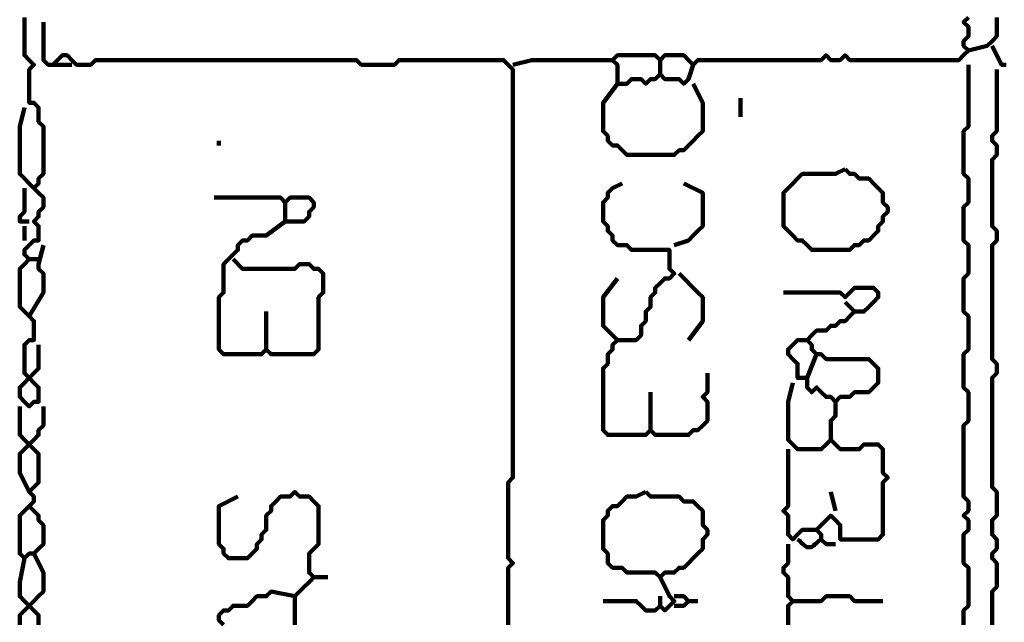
# Model space of a CAD drawing. Header units: metres. Extents: x 3221 to 4131, y 3282 to 4239.
# Tile 46 of 84: x 3328.97 to 3330.89, y 4219.01 to 4220.18. Entities that reach past the tile are written whole.
import ezdxf

# ---------------------------------------------------------------- set-up
doc = ezdxf.new("R2010")
doc.units = ezdxf.units.M
doc.layers.add('P', color=250, linetype='Continuous', lineweight=100)

msp = doc.modelspace()

# ---------------------------------------------------------------- linework, layer by layer
at = {"layer": 'P', "color": 0, "linetype": 'Continuous'}
for points in [[(3328.9785, 4220.186), (3328.9785, 4220.1491), (3328.9785, 4220.1399), (3328.9785, 4220.1306), (3328.9785, 4220.1214), (3328.9785, 4220.1122), (3328.9877, 4220.103), (3328.9969, 4220.0937), (3328.9877, 4220.0845), (3328.9877, 4220.0753), (3328.9877, 4220.066), (3328.9877, 4220.0568), (3328.9877, 4220.0476), (3328.9877, 4220.0383), (3328.9877, 4220.0291), (3328.9877, 4220.0199), (3328.9969, 4220.0199), (3329.0061, 4220.0106), (3329.0061, 4220.0014), (3329.0061, 4219.9922), (3329.0061, 4219.983), (3329.0154, 4219.9737), (3329.0154, 4219.9645), (3329.0154, 4219.9553), (3329.0154, 4219.946), (3329.0154, 4219.9368), (3329.0154, 4219.9276), (3329.0154, 4219.9183), (3329.0154, 4219.9091), (3329.0154, 4219.8999), (3329.0154, 4219.8906), (3329.0154, 4219.8814), (3329.0061, 4219.8722), (3329.0061, 4219.863), (3328.9969, 4219.8537), (3329.0061, 4219.8445), (3329.0154, 4219.8353), (3329.0154, 4219.826), (3329.0154, 4219.8168), (3329.0061, 4219.8076), (3329.0061, 4219.7983), (3328.9969, 4219.7891), (3329.0061, 4219.7799), (3329.0061, 4219.7706), (3329.0061, 4219.7614), (3329.0061, 4219.7522), (3328.9969, 4219.7522), (3328.9877, 4219.743), (3328.9785, 4219.7337), (3328.9785, 4219.7245), (3328.9877, 4219.7153), (3328.9785, 4219.706), (3328.9692, 4219.6968), (3328.9692, 4219.6876), (3328.9692, 4219.6783), (3328.9692, 4219.6691), (3328.9692, 4219.6599), (3328.9692, 4219.6506), (3328.9692, 4219.6414), (3328.9692, 4219.6322), (3328.9692, 4219.623), (3328.9785, 4219.6137), (3328.9877, 4219.6045), (3328.9969, 4219.5953), (3328.9969, 4219.586), (3328.9969, 4219.5768), (3328.9969, 4219.5676), (3328.9969, 4219.5583), (3328.9877, 4219.5583), (3328.9785, 4219.5491), (3328.9785, 4219.5399), (3328.9785, 4219.5306), (3328.9785, 4219.5214), (3328.9785, 4219.5122), (3328.9785, 4219.503), (3328.9785, 4219.4937), (3328.9877, 4219.4845), (3328.9969, 4219.4753), (3329.0061, 4219.466), (3329.0061, 4219.4568), (3329.0061, 4219.4476), (3329.0061, 4219.4383), (3328.9969, 4219.4383), (3328.9877, 4219.4291), (3328.9785, 4219.4383), (3328.9692, 4219.4476), (3328.9692, 4219.4568), (3328.9692, 4219.466), (3328.9785, 4219.4753), (3328.9877, 4219.4845), (3328.9969, 4219.4937), (3329.0061, 4219.503), (3329.0061, 4219.5491)], [(3329.0154, 4220.1768), (3329.0154, 4220.1399), (3329.0154, 4220.1306), (3329.0154, 4220.1214), (3329.0154, 4220.1122), (3329.0154, 4220.103), (3329.0246, 4220.0937), (3329.0338, 4220.0937), (3329.0431, 4220.103), (3329.0523, 4220.1122), (3329.0615, 4220.1122), (3329.0708, 4220.103), (3329.08, 4220.0937), (3329.0892, 4220.0937), (3329.0985, 4220.0937), (3329.1077, 4220.0937), (3329.1169, 4220.103), (3329.1261, 4220.103), (3329.1354, 4220.103), (3329.1446, 4220.103), (3329.1538, 4220.103), (3329.1631, 4220.103), (3329.1723, 4220.103), (3329.1815, 4220.103), (3329.1908, 4220.103), (3329.2, 4220.103), (3329.2092, 4220.103), (3329.2185, 4220.103), (3329.2277, 4220.103), (3329.2369, 4220.103), (3329.2461, 4220.103), (3329.2554, 4220.103), (3329.2646, 4220.103), (3329.2738, 4220.103), (3329.2831, 4220.103), (3329.2923, 4220.103), (3329.3015, 4220.103), (3329.3108, 4220.103), (3329.32, 4220.103), (3329.3292, 4220.103), (3329.3385, 4220.103), (3329.3477, 4220.103), (3329.3569, 4220.103), (3329.3661, 4220.103), (3329.3754, 4220.103), (3329.3846, 4220.103), (3329.3938, 4220.103), (3329.4031, 4220.103), (3329.4123, 4220.103), (3329.4215, 4220.103), (3329.4308, 4220.103), (3329.44, 4220.103), (3329.4492, 4220.103), (3329.4585, 4220.103), (3329.4677, 4220.103), (3329.4769, 4220.103), (3329.4861, 4220.103), (3329.4954, 4220.103), (3329.5046, 4220.103), (3329.5138, 4220.103), (3329.5231, 4220.103), (3329.5323, 4220.103), (3329.5415, 4220.103), (3329.5508, 4220.103), (3329.56, 4220.103), (3329.5692, 4220.103), (3329.5785, 4220.103), (3329.5877, 4220.103), (3329.5969, 4220.103), (3329.6061, 4220.103), (3329.6154, 4220.103), (3329.6246, 4220.103), (3329.6338, 4220.0937), (3329.6431, 4220.0937), (3329.6523, 4220.0937), (3329.6615, 4220.0937), (3329.6708, 4220.0937), (3329.68, 4220.0937), (3329.6892, 4220.0937), (3329.6985, 4220.0937), (3329.7077, 4220.103), (3329.7169, 4220.103), (3329.7261, 4220.103), (3329.7354, 4220.103), (3329.7446, 4220.103), (3329.7538, 4220.103), (3329.7631, 4220.103), (3329.7723, 4220.103), (3329.7815, 4220.103), (3329.7908, 4220.103), (3329.8, 4220.103), (3329.8092, 4220.103), (3329.8185, 4220.103), (3329.8277, 4220.103), (3329.8369, 4220.103), (3329.8461, 4220.103), (3329.8554, 4220.103), (3329.8646, 4220.103), (3329.8738, 4220.103), (3329.8831, 4220.103), (3329.8923, 4220.103), (3329.9015, 4220.103), (3329.9108, 4220.103), (3329.92, 4220.0937), (3329.9292, 4220.0845), (3329.9292, 4220.0753), (3329.9292, 4220.066), (3329.9292, 4220.0568), (3329.9292, 4220.0476), (3329.9292, 4220.0383), (3329.9292, 4220.0291), (3329.9292, 4220.0199), (3329.9292, 4220.0106), (3329.9292, 4220.0014), (3329.9292, 4219.9922), (3329.9292, 4219.983), (3329.9292, 4219.9737), (3329.9292, 4219.9645), (3329.9292, 4219.9553), (3329.9292, 4219.946), (3329.9292, 4219.9368), (3329.9292, 4219.9276), (3329.9292, 4219.9183), (3329.9292, 4219.9091), (3329.9292, 4219.8999), (3329.9292, 4219.8906), (3329.9292, 4219.8814), (3329.9292, 4219.8722), (3329.9292, 4219.863), (3329.9292, 4219.8537), (3329.9292, 4219.8445), (3329.9292, 4219.8353), (3329.9292, 4219.826), (3329.9292, 4219.8168), (3329.9292, 4219.8076), (3329.9292, 4219.7983), (3329.9292, 4219.7891), (3329.9292, 4219.7799), (3329.9292, 4219.7706), (3329.9292, 4219.7614), (3329.9292, 4219.7522), (3329.9292, 4219.743), (3329.9292, 4219.7337), (3329.9292, 4219.7245), (3329.9292, 4219.7153), (3329.9292, 4219.706), (3329.9292, 4219.6968), (3329.9292, 4219.6876), (3329.9292, 4219.6783), (3329.9292, 4219.6691), (3329.9292, 4219.6599), (3329.9292, 4219.6506), (3329.9292, 4219.6414), (3329.9292, 4219.6322), (3329.9292, 4219.623), (3329.9292, 4219.6137), (3329.9292, 4219.6045), (3329.9292, 4219.5953), (3329.9292, 4219.586), (3329.9292, 4219.5768), (3329.9292, 4219.5676), (3329.9292, 4219.5583), (3329.9292, 4219.5491), (3329.9292, 4219.5399), (3329.9292, 4219.5306), (3329.9292, 4219.5214), (3329.9292, 4219.5122), (3329.9292, 4219.503), (3329.9292, 4219.4937), (3329.9292, 4219.4845), (3329.9292, 4219.4753), (3329.9292, 4219.466), (3329.9292, 4219.4568), (3329.9292, 4219.4476), (3329.9292, 4219.4383), (3329.9292, 4219.4291), (3329.9292, 4219.4199), (3329.9292, 4219.4106), (3329.9292, 4219.4014), (3329.9292, 4219.3922), (3329.9292, 4219.383), (3329.9292, 4219.3737), (3329.9292, 4219.3645), (3329.9292, 4219.3553), (3329.9292, 4219.346), (3329.9292, 4219.3368), (3329.9292, 4219.3276), (3329.9292, 4219.3183), (3329.9292, 4219.3091), (3329.9292, 4219.2999), (3329.9292, 4219.2906), (3329.92, 4219.2814), (3329.92, 4219.2722), (3329.92, 4219.263), (3329.92, 4219.2537), (3329.92, 4219.2445), (3329.92, 4219.2353), (3329.92, 4219.226), (3329.92, 4219.2168), (3329.92, 4219.2076), (3329.92, 4219.1983), (3329.92, 4219.1891), (3329.92, 4219.1799), (3329.92, 4219.1706), (3329.92, 4219.1614), (3329.92, 4219.1522), (3329.92, 4219.143), (3329.92, 4219.1337), (3329.9292, 4219.1245), (3329.92, 4219.1153), (3329.92, 4219.106), (3329.92, 4219.0968), (3329.92, 4219.0876), (3329.92, 4219.0783), (3329.92, 4219.0691), (3329.92, 4219.0599), (3329.92, 4219.0506), (3329.92, 4219.0414), (3329.92, 4219.0322), (3329.92, 4219.023), (3329.92, 4219.0137), (3329.92, 4219.0045)], [(3330.8154, 4220.186), (3330.8061, 4220.1768), (3330.8154, 4220.1676), (3330.8154, 4220.1583), (3330.8154, 4220.1491), (3330.8061, 4220.1399), (3330.8061, 4220.1306), (3330.8154, 4220.1214), (3330.8061, 4220.1122), (3330.7969, 4220.103), (3330.7877, 4220.103), (3330.7785, 4220.103), (3330.7692, 4220.103), (3330.76, 4220.103), (3330.7508, 4220.103), (3330.7415, 4220.103), (3330.7323, 4220.103), (3330.7231, 4220.103), (3330.7138, 4220.103), (3330.7046, 4220.103), (3330.6954, 4220.103), (3330.6861, 4220.103), (3330.6769, 4220.103), (3330.6677, 4220.103), (3330.6585, 4220.103), (3330.6492, 4220.103), (3330.64, 4220.103), (3330.6308, 4220.103), (3330.6215, 4220.103), (3330.6123, 4220.103), (3330.6031, 4220.103), (3330.5938, 4220.103), (3330.5846, 4220.103), (3330.5754, 4220.1122), (3330.5661, 4220.103), (3330.5569, 4220.103), (3330.5477, 4220.103), (3330.5385, 4220.1122), (3330.5292, 4220.103), (3330.52, 4220.103), (3330.5108, 4220.103), (3330.5015, 4220.103), (3330.4923, 4220.103), (3330.4831, 4220.103), (3330.4738, 4220.103), (3330.4646, 4220.103), (3330.4554, 4220.103), (3330.4461, 4220.103), (3330.4369, 4220.103), (3330.4277, 4220.103), (3330.4185, 4220.103), (3330.4092, 4220.103), (3330.4, 4220.103), (3330.3908, 4220.103), (3330.3815, 4220.103), (3330.3723, 4220.103), (3330.3631, 4220.103), (3330.3538, 4220.103), (3330.3446, 4220.103), (3330.3354, 4220.103), (3330.3261, 4220.103), (3330.3169, 4220.103), (3330.3077, 4220.103), (3330.2985, 4220.103), (3330.2892, 4220.103), (3330.28, 4220.0937), (3330.2708, 4220.103), (3330.2615, 4220.1122), (3330.2523, 4220.1122), (3330.2431, 4220.1122), (3330.2338, 4220.1122), (3330.2246, 4220.1122), (3330.2154, 4220.103), (3330.2061, 4220.1122), (3330.1969, 4220.1122), (3330.1877, 4220.1122), (3330.1785, 4220.1122), (3330.1692, 4220.1122), (3330.16, 4220.1122), (3330.1508, 4220.1122), (3330.1415, 4220.1122), (3330.1323, 4220.1122), (3330.1231, 4220.103), (3330.1323, 4220.0937), (3330.1323, 4220.0845), (3330.1323, 4220.0753), (3330.1323, 4220.066), (3330.1323, 4220.0568), (3330.1415, 4220.0568), (3330.1508, 4220.0568), (3330.16, 4220.066), (3330.1692, 4220.066), (3330.1785, 4220.066), (3330.1877, 4220.0568), (3330.1969, 4220.066), (3330.2061, 4220.066), (3330.2154, 4220.0753), (3330.2246, 4220.066), (3330.2338, 4220.066), (3330.2431, 4220.066), (3330.2523, 4220.066), (3330.2615, 4220.0568), (3330.2708, 4220.066), (3330.28, 4220.0937)], [(3330.8708, 4220.186), (3330.8708, 4220.1768), (3330.8708, 4220.1676), (3330.8708, 4220.1583), (3330.8708, 4220.1491), (3330.8615, 4220.1399), (3330.8523, 4220.1306), (3330.8154, 4220.1214)], [(3330.8615, 4220.1306), (3330.88, 4220.0937), (3330.8892, 4220.0937)], [(3329.9292, 4220.0937), (3329.9661, 4220.103), (3329.9754, 4220.103), (3329.9846, 4220.103), (3329.9938, 4220.103), (3330.0031, 4220.103), (3330.0123, 4220.103), (3330.0215, 4220.103), (3330.0308, 4220.103), (3330.04, 4220.103), (3330.0492, 4220.103), (3330.0585, 4220.103), (3330.0677, 4220.103), (3330.0769, 4220.103), (3330.0861, 4220.103), (3330.0954, 4220.103), (3330.1231, 4220.103)], [(3330.2154, 4220.103), (3330.2154, 4220.0753)], [(3329.0338, 4220.0937), (3329.0708, 4220.0937)], [(3330.8154, 4220.0937), (3330.8154, 4220.0568), (3330.8154, 4220.0476), (3330.8154, 4220.0383), (3330.8154, 4220.0291), (3330.8154, 4220.0199), (3330.8154, 4220.0106), (3330.8154, 4220.0014), (3330.8154, 4219.9922), (3330.8154, 4219.983), (3330.8154, 4219.9737), (3330.8061, 4219.9645), (3330.8061, 4219.9553), (3330.8061, 4219.946), (3330.8061, 4219.9368), (3330.8061, 4219.9276), (3330.8061, 4219.9183), (3330.8061, 4219.9091), (3330.8061, 4219.8999), (3330.8061, 4219.8906), (3330.8061, 4219.8814), (3330.8154, 4219.8722), (3330.8154, 4219.863), (3330.8154, 4219.8537), (3330.8154, 4219.8445), (3330.8154, 4219.8353), (3330.8154, 4219.826), (3330.8061, 4219.8168), (3330.8061, 4219.8076), (3330.8061, 4219.7983), (3330.8061, 4219.7891), (3330.8061, 4219.7799), (3330.8061, 4219.7706), (3330.8061, 4219.7614), (3330.8061, 4219.7522), (3330.8154, 4219.743), (3330.8154, 4219.7337), (3330.8154, 4219.7245), (3330.8154, 4219.7153), (3330.8154, 4219.706), (3330.8154, 4219.6968), (3330.8154, 4219.6876), (3330.8061, 4219.6783), (3330.8061, 4219.6691), (3330.8061, 4219.6599), (3330.8061, 4219.6506), (3330.8061, 4219.6414), (3330.8061, 4219.6322), (3330.8061, 4219.623), (3330.8061, 4219.6137), (3330.8154, 4219.6045), (3330.8154, 4219.5953), (3330.8154, 4219.586), (3330.8154, 4219.5768), (3330.8154, 4219.5676), (3330.8154, 4219.5583), (3330.8154, 4219.5491), (3330.8154, 4219.5399), (3330.8061, 4219.5306), (3330.8061, 4219.5214), (3330.8061, 4219.5122), (3330.8061, 4219.503), (3330.8061, 4219.4937), (3330.8061, 4219.4845), (3330.8061, 4219.4753), (3330.8061, 4219.466), (3330.8154, 4219.4568), (3330.8154, 4219.4476), (3330.8154, 4219.4383), (3330.8154, 4219.4291), (3330.8154, 4219.4199), (3330.8154, 4219.4106), (3330.8154, 4219.4014), (3330.8061, 4219.3922), (3330.8061, 4219.383), (3330.8061, 4219.3737), (3330.8061, 4219.3645), (3330.8061, 4219.3553), (3330.8061, 4219.346), (3330.8061, 4219.3368), (3330.8061, 4219.3276), (3330.8061, 4219.3183), (3330.8061, 4219.3091), (3330.8061, 4219.2999), (3330.8061, 4219.2906), (3330.8061, 4219.2814), (3330.8061, 4219.2722), (3330.8061, 4219.263), (3330.8061, 4219.2537), (3330.8154, 4219.2445), (3330.8154, 4219.2353), (3330.8154, 4219.226), (3330.8061, 4219.2168), (3330.8154, 4219.2076), (3330.8154, 4219.1983), (3330.8154, 4219.1891), (3330.8061, 4219.1799), (3330.8061, 4219.1706), (3330.8061, 4219.1614), (3330.8061, 4219.1522), (3330.8061, 4219.143), (3330.8061, 4219.1337), (3330.8061, 4219.1245), (3330.8154, 4219.1153), (3330.8154, 4219.106), (3330.8154, 4219.0968), (3330.8154, 4219.0876), (3330.8154, 4219.0783), (3330.8154, 4219.0691), (3330.8154, 4219.0599), (3330.8154, 4219.0506), (3330.8154, 4219.0414), (3330.8061, 4219.0322), (3330.8061, 4219.023), (3330.8061, 4219.0137), (3330.8061, 4219.0045)], [(3330.8708, 4220.0845), (3330.8708, 4220.0476), (3330.8708, 4220.0383), (3330.8708, 4220.0291), (3330.8708, 4220.0199), (3330.8708, 4220.0106), (3330.8708, 4220.0014), (3330.8708, 4219.9922), (3330.8708, 4219.983), (3330.8708, 4219.9737), (3330.8708, 4219.9645), (3330.8615, 4219.9553), (3330.8615, 4219.946), (3330.8708, 4219.9368), (3330.8708, 4219.9276), (3330.8708, 4219.9183), (3330.8615, 4219.9091), (3330.8615, 4219.8999), (3330.8615, 4219.8906), (3330.8615, 4219.8814), (3330.8615, 4219.8722), (3330.8615, 4219.863), (3330.8615, 4219.8537), (3330.8615, 4219.8445), (3330.8615, 4219.8353), (3330.8615, 4219.826), (3330.8615, 4219.8168), (3330.8615, 4219.8076), (3330.8615, 4219.7983), (3330.8615, 4219.7891), (3330.8615, 4219.7799), (3330.8708, 4219.7706), (3330.8708, 4219.7614), (3330.8708, 4219.7522), (3330.8615, 4219.743), (3330.8615, 4219.7337), (3330.8615, 4219.7245), (3330.8615, 4219.7153), (3330.8615, 4219.706), (3330.8615, 4219.6968), (3330.8615, 4219.6876), (3330.8615, 4219.6783), (3330.8615, 4219.6691), (3330.8615, 4219.6599), (3330.8615, 4219.6506), (3330.8615, 4219.6414), (3330.8615, 4219.6322), (3330.8615, 4219.623), (3330.8615, 4219.6137), (3330.8615, 4219.6045), (3330.8615, 4219.5953), (3330.8615, 4219.586), (3330.8615, 4219.5768), (3330.8615, 4219.5676), (3330.8615, 4219.5583), (3330.8615, 4219.5491), (3330.8615, 4219.5399), (3330.8615, 4219.5306), (3330.8615, 4219.5214), (3330.8708, 4219.5122), (3330.8708, 4219.503), (3330.8708, 4219.4937), (3330.8615, 4219.4845), (3330.8615, 4219.4753), (3330.8615, 4219.466), (3330.8615, 4219.4568), (3330.8615, 4219.4476), (3330.8615, 4219.4383), (3330.8615, 4219.4291), (3330.8615, 4219.4199), (3330.8615, 4219.4106), (3330.8615, 4219.4014), (3330.8615, 4219.3922), (3330.8615, 4219.383), (3330.8615, 4219.3737), (3330.8615, 4219.3645), (3330.8615, 4219.3553), (3330.8615, 4219.346), (3330.8615, 4219.3368), (3330.8615, 4219.3276), (3330.8615, 4219.3183), (3330.8615, 4219.3091), (3330.8615, 4219.2999), (3330.8615, 4219.2906), (3330.8615, 4219.2814), (3330.8615, 4219.2722), (3330.8708, 4219.263), (3330.8708, 4219.2537), (3330.8708, 4219.2445), (3330.8708, 4219.2353), (3330.8708, 4219.226), (3330.8708, 4219.2168), (3330.8615, 4219.2076), (3330.8615, 4219.1983), (3330.8615, 4219.1891), (3330.8615, 4219.1799), (3330.8708, 4219.1706), (3330.8708, 4219.1614), (3330.8708, 4219.1522), (3330.8615, 4219.143), (3330.8615, 4219.1337), (3330.8708, 4219.1245), (3330.8708, 4219.1153), (3330.8708, 4219.106), (3330.8708, 4219.0968), (3330.8708, 4219.0876), (3330.8708, 4219.0783), (3330.8615, 4219.0691), (3330.8615, 4219.0599), (3330.8615, 4219.0506), (3330.8615, 4219.0414), (3330.8615, 4219.0322), (3330.8615, 4219.023), (3330.8615, 4219.0137), (3330.8615, 4219.0045)], [(3330.1323, 4220.0568), (3330.1046, 4220.0199), (3330.1046, 4220.0106), (3330.1046, 4220.0014), (3330.1046, 4219.9922), (3330.1046, 4219.983), (3330.1046, 4219.9737), (3330.1046, 4219.9645), (3330.1138, 4219.9553), (3330.1138, 4219.946), (3330.1231, 4219.9368), (3330.1323, 4219.9368), (3330.1415, 4219.9276), (3330.1508, 4219.9183), (3330.16, 4219.9183), (3330.1692, 4219.9183), (3330.1785, 4219.9183), (3330.1877, 4219.9183), (3330.1969, 4219.9183), (3330.2061, 4219.9183), (3330.2154, 4219.9183), (3330.2246, 4219.9183), (3330.2338, 4219.9183), (3330.2431, 4219.9183), (3330.2523, 4219.9276), (3330.2615, 4219.9276), (3330.2708, 4219.9368), (3330.28, 4219.946), (3330.2892, 4219.9553), (3330.2985, 4219.9645), (3330.2985, 4219.9737), (3330.2985, 4219.983), (3330.2985, 4219.9922), (3330.2985, 4220.0014), (3330.2985, 4220.0106), (3330.2985, 4220.0199), (3330.28, 4220.0568)], [(3330.3723, 4220.0291), (3330.3723, 4219.9922)], [(3328.9785, 4220.0106), (3328.9692, 4219.9737), (3328.9692, 4219.9645), (3328.9692, 4219.9553), (3328.9692, 4219.946), (3328.9692, 4219.9368), (3328.9692, 4219.9276), (3328.9692, 4219.9183), (3328.9692, 4219.9091), (3328.9692, 4219.8999), (3328.9692, 4219.8906), (3328.9692, 4219.8814), (3328.9969, 4219.8537)], [(3329.3569, 4219.946), (3329.3569, 4219.9368)], [(3330.5754, 4219.8906), (3330.5846, 4219.8814), (3330.5938, 4219.8814), (3330.6031, 4219.8722), (3330.6123, 4219.8722), (3330.6215, 4219.8722), (3330.6308, 4219.863), (3330.64, 4219.8537), (3330.6492, 4219.8445), (3330.6492, 4219.8353), (3330.6492, 4219.826), (3330.6585, 4219.8168), (3330.6585, 4219.8076), (3330.6492, 4219.7983), (3330.6492, 4219.7891), (3330.64, 4219.7799), (3330.64, 4219.7706), (3330.6308, 4219.7614), (3330.6215, 4219.7522), (3330.6123, 4219.7522), (3330.6031, 4219.743), (3330.5938, 4219.743), (3330.5846, 4219.7337), (3330.5754, 4219.7337), (3330.5661, 4219.7337), (3330.5569, 4219.7337), (3330.5477, 4219.7337), (3330.5385, 4219.7337), (3330.5292, 4219.7337), (3330.52, 4219.7337), (3330.5108, 4219.7337), (3330.5015, 4219.743), (3330.4923, 4219.7522), (3330.4831, 4219.7522), (3330.4738, 4219.7614), (3330.4646, 4219.7706), (3330.4554, 4219.7799), (3330.4554, 4219.7891), (3330.4554, 4219.7983), (3330.4554, 4219.8076), (3330.4554, 4219.8168), (3330.4554, 4219.826), (3330.4554, 4219.8353), (3330.4554, 4219.8445), (3330.4646, 4219.8537), (3330.4738, 4219.863), (3330.4831, 4219.8722), (3330.4923, 4219.8814), (3330.5015, 4219.8814), (3330.5108, 4219.8814), (3330.52, 4219.8814), (3330.5292, 4219.8814), (3330.5385, 4219.8814), (3330.5477, 4219.8814), (3330.5569, 4219.8814), (3330.5754, 4219.8906)], [(3328.9785, 4219.8537), (3328.9785, 4219.826), (3328.9785, 4219.8168), (3328.9785, 4219.8076), (3328.9692, 4219.7983), (3328.9692, 4219.7891), (3328.9877, 4219.7891)], [(3330.3077, 4219.4937), (3330.3077, 4219.4568), (3330.2985, 4219.4476), (3330.3077, 4219.4383), (3330.3077, 4219.4291), (3330.3077, 4219.4199), (3330.3077, 4219.4106), (3330.3077, 4219.4014), (3330.2985, 4219.3922), (3330.2892, 4219.383), (3330.28, 4219.383), (3330.2708, 4219.3737), (3330.2615, 4219.3737), (3330.2523, 4219.3737), (3330.2431, 4219.3737), (3330.2338, 4219.3737), (3330.2246, 4219.3737), (3330.2154, 4219.3737), (3330.2061, 4219.3737), (3330.1969, 4219.383), (3330.1877, 4219.3737), (3330.1785, 4219.3737), (3330.1692, 4219.3737), (3330.16, 4219.3737), (3330.1508, 4219.3737), (3330.1415, 4219.3737), (3330.1323, 4219.3737), (3330.1231, 4219.3737), (3330.1138, 4219.3737), (3330.1046, 4219.383), (3330.1046, 4219.3922), (3330.1046, 4219.4014), (3330.1046, 4219.4106), (3330.1046, 4219.4199), (3330.1046, 4219.4291), (3330.1046, 4219.4383), (3330.1046, 4219.4476), (3330.1046, 4219.4568), (3330.1046, 4219.466), (3330.1046, 4219.4753), (3330.1046, 4219.4845), (3330.1046, 4219.4937), (3330.1046, 4219.503), (3330.1138, 4219.5122), (3330.1138, 4219.5214), (3330.1138, 4219.5306), (3330.1231, 4219.5399), (3330.1231, 4219.5491), (3330.1323, 4219.5583), (3330.1415, 4219.5583), (3330.1508, 4219.5583), (3330.16, 4219.5583), (3330.1692, 4219.5583), (3330.1785, 4219.5676), (3330.1785, 4219.5768), (3330.1785, 4219.586), (3330.1877, 4219.5953), (3330.1877, 4219.6045), (3330.1877, 4219.6137), (3330.1969, 4219.623), (3330.1969, 4219.6322), (3330.1969, 4219.6414), (3330.2061, 4219.6506), (3330.2061, 4219.6599), (3330.2154, 4219.6691), (3330.2246, 4219.6783), (3330.2338, 4219.6783), (3330.2431, 4219.6876), (3330.2338, 4219.6968), (3330.2338, 4219.706), (3330.2338, 4219.7153), (3330.2338, 4219.7245), (3330.2338, 4219.7337), (3330.2246, 4219.7337), (3330.2154, 4219.7337), (3330.2061, 4219.7337), (3330.1969, 4219.7337), (3330.1877, 4219.7337), (3330.1785, 4219.7337), (3330.1692, 4219.7337), (3330.16, 4219.7337), (3330.1508, 4219.743), (3330.1415, 4219.743), (3330.1323, 4219.743), (3330.1231, 4219.7522), (3330.1231, 4219.7614), (3330.1138, 4219.7706), (3330.1138, 4219.7799), (3330.1046, 4219.7891), (3330.1046, 4219.7983), (3330.1046, 4219.8076), (3330.1046, 4219.8168), (3330.1046, 4219.826), (3330.1138, 4219.8353), (3330.1138, 4219.8445), (3330.1231, 4219.8537), (3330.1415, 4219.863)], [(3330.2615, 4219.863), (3330.2985, 4219.8445), (3330.2985, 4219.8353), (3330.2985, 4219.826), (3330.2985, 4219.8168), (3330.2985, 4219.8076), (3330.2985, 4219.7983), (3330.2985, 4219.7891), (3330.2985, 4219.7799), (3330.2892, 4219.7706), (3330.28, 4219.7614), (3330.2708, 4219.7522), (3330.2431, 4219.743)], [(3329.3477, 4219.8353), (3329.3846, 4219.8353), (3329.3938, 4219.8353), (3329.4031, 4219.8353), (3329.4123, 4219.8353), (3329.4215, 4219.8353), (3329.4308, 4219.8353), (3329.44, 4219.8353), (3329.4492, 4219.8353), (3329.4585, 4219.8353), (3329.4677, 4219.8353), (3329.4769, 4219.8353), (3329.4861, 4219.826), (3329.4954, 4219.8353), (3329.5046, 4219.8353), (3329.5138, 4219.8353), (3329.5231, 4219.8353), (3329.5323, 4219.8353), (3329.5415, 4219.826), (3329.5415, 4219.8168), (3329.5323, 4219.8076), (3329.5323, 4219.7983), (3329.5231, 4219.7891), (3329.5138, 4219.7891), (3329.5046, 4219.7891), (3329.4954, 4219.7891), (3329.4861, 4219.7891), (3329.4861, 4219.7983), (3329.4861, 4219.826)], [(3328.9785, 4219.7799), (3328.9785, 4219.7522)], [(3329.4861, 4219.7891), (3329.4492, 4219.7614), (3329.44, 4219.7614), (3329.4308, 4219.7614), (3329.4215, 4219.7614), (3329.4123, 4219.7522), (3329.4031, 4219.7522), (3329.3938, 4219.743), (3329.3938, 4219.7337), (3329.3846, 4219.7245), (3329.3754, 4219.7153), (3329.3661, 4219.706), (3329.3661, 4219.6968), (3329.3661, 4219.6876), (3329.3661, 4219.6783), (3329.3661, 4219.6691), (3329.3661, 4219.6599), (3329.3661, 4219.6506), (3329.3569, 4219.6414), (3329.3569, 4219.6322), (3329.3569, 4219.623), (3329.3569, 4219.6137), (3329.3569, 4219.6045), (3329.3569, 4219.5953), (3329.3569, 4219.586), (3329.3569, 4219.5768), (3329.3569, 4219.5676), (3329.3569, 4219.5583), (3329.3569, 4219.5491), (3329.3569, 4219.5399), (3329.3661, 4219.5306), (3329.3754, 4219.5306), (3329.3846, 4219.5306), (3329.3938, 4219.5306), (3329.4031, 4219.5306), (3329.4123, 4219.5306), (3329.4215, 4219.5306), (3329.4308, 4219.5306), (3329.44, 4219.5306), (3329.4492, 4219.5399), (3329.4585, 4219.5306), (3329.4677, 4219.5306), (3329.4769, 4219.5306), (3329.4861, 4219.5306), (3329.4954, 4219.5306), (3329.5046, 4219.5306), (3329.5138, 4219.5306), (3329.5231, 4219.5306), (3329.5323, 4219.5306), (3329.5415, 4219.5306), (3329.5508, 4219.5399), (3329.5508, 4219.5491), (3329.5508, 4219.5583), (3329.5508, 4219.5676), (3329.5508, 4219.5768), (3329.5508, 4219.586), (3329.5508, 4219.5953), (3329.5508, 4219.6045), (3329.5508, 4219.6137), (3329.5508, 4219.623), (3329.5508, 4219.6322), (3329.5508, 4219.6414), (3329.56, 4219.6506), (3329.56, 4219.6599), (3329.56, 4219.6691), (3329.56, 4219.6783), (3329.56, 4219.6876), (3329.5508, 4219.6968), (3329.5415, 4219.6968), (3329.5323, 4219.706), (3329.5231, 4219.706), (3329.5138, 4219.706), (3329.5046, 4219.6968), (3329.4954, 4219.6968), (3329.4861, 4219.6968), (3329.4769, 4219.6968), (3329.4677, 4219.6968), (3329.4585, 4219.6968), (3329.4492, 4219.6968), (3329.44, 4219.6968), (3329.4308, 4219.6968), (3329.4215, 4219.6968), (3329.4123, 4219.6968), (3329.4031, 4219.6968), (3329.3846, 4219.7153)], [(3329.0154, 4219.743), (3329.0061, 4219.706), (3329.0061, 4219.6968), (3329.0154, 4219.6876), (3329.0154, 4219.6783), (3329.0154, 4219.6691), (3329.0154, 4219.6599), (3329.0154, 4219.6506), (3328.9877, 4219.6045)], [(3328.9877, 4219.7153), (3329.0061, 4219.7153)], [(3330.1323, 4219.6783), (3330.1046, 4219.6414), (3330.1046, 4219.6322), (3330.1046, 4219.623), (3330.1046, 4219.6137), (3330.1046, 4219.6045), (3330.1046, 4219.5953), (3330.1046, 4219.586), (3330.1323, 4219.5583)], [(3330.2523, 4219.6876), (3330.2892, 4219.6506), (3330.2985, 4219.6414), (3330.2985, 4219.6322), (3330.2985, 4219.623), (3330.2985, 4219.6137), (3330.2985, 4219.6045), (3330.2985, 4219.5953), (3330.2708, 4219.5583)], [(3330.4554, 4219.6506), (3330.4923, 4219.6506), (3330.5015, 4219.6506), (3330.5108, 4219.6506), (3330.52, 4219.6506), (3330.5292, 4219.6506), (3330.5385, 4219.6506), (3330.5477, 4219.6506), (3330.5569, 4219.6506), (3330.5661, 4219.6506), (3330.5754, 4219.6414), (3330.5846, 4219.6506), (3330.5938, 4219.6599), (3330.6031, 4219.6599), (3330.6123, 4219.6599), (3330.6215, 4219.6599), (3330.6308, 4219.6599), (3330.64, 4219.6506), (3330.64, 4219.6414), (3330.6308, 4219.6322), (3330.6215, 4219.623), (3330.6123, 4219.6137), (3330.6031, 4219.6137), (3330.5938, 4219.6137), (3330.5846, 4219.6045), (3330.5754, 4219.5953), (3330.5661, 4219.5953), (3330.5569, 4219.586), (3330.5477, 4219.586), (3330.5385, 4219.5768), (3330.5292, 4219.5768), (3330.52, 4219.5768), (3330.5108, 4219.5676), (3330.5015, 4219.5583), (3330.5108, 4219.5491), (3330.5108, 4219.5399), (3330.52, 4219.5306), (3330.5292, 4219.5306), (3330.5385, 4219.5214), (3330.5477, 4219.5214), (3330.5569, 4219.5214), (3330.5661, 4219.5214), (3330.5754, 4219.5214), (3330.5846, 4219.5214), (3330.5938, 4219.5214), (3330.6031, 4219.5214), (3330.6123, 4219.5214), (3330.6215, 4219.5214), (3330.6308, 4219.5122), (3330.64, 4219.503), (3330.64, 4219.4937), (3330.64, 4219.4845), (3330.64, 4219.4753), (3330.6308, 4219.466), (3330.6215, 4219.4568), (3330.6123, 4219.4568), (3330.6031, 4219.4568), (3330.5938, 4219.4568), (3330.5846, 4219.4476), (3330.5754, 4219.4476), (3330.5661, 4219.4476), (3330.5569, 4219.4383), (3330.5477, 4219.4476), (3330.5385, 4219.4476), (3330.5292, 4219.4568), (3330.52, 4219.466), (3330.5108, 4219.4568), (3330.5015, 4219.466), (3330.5015, 4219.4753), (3330.5015, 4219.4845), (3330.4923, 4219.4845), (3330.4831, 4219.4845), (3330.4831, 4219.4937), (3330.4831, 4219.503), (3330.4831, 4219.5122), (3330.4738, 4219.5214), (3330.4646, 4219.5306), (3330.4646, 4219.5399), (3330.4738, 4219.5491), (3330.4831, 4219.5583), (3330.5015, 4219.5583)], [(3330.5754, 4219.6322), (3330.5938, 4219.6137)], [(3329.4492, 4219.6137), (3329.4492, 4219.586), (3329.4492, 4219.5768), (3329.4492, 4219.5399)], [(3330.52, 4219.5306), (3330.5015, 4219.4845)], [(3330.4738, 4219.4753), (3330.4646, 4219.4383), (3330.4646, 4219.4291), (3330.4646, 4219.4199), (3330.4646, 4219.4106), (3330.4646, 4219.4014), (3330.4646, 4219.3922), (3330.4646, 4219.383), (3330.4646, 4219.3737), (3330.4646, 4219.3645), (3330.4738, 4219.3553), (3330.4831, 4219.346), (3330.4923, 4219.346), (3330.5015, 4219.346), (3330.5108, 4219.346), (3330.52, 4219.346), (3330.5292, 4219.346), (3330.5385, 4219.3553), (3330.5477, 4219.3645), (3330.5569, 4219.3553), (3330.5661, 4219.346), (3330.5754, 4219.346), (3330.5846, 4219.346), (3330.5938, 4219.346), (3330.6031, 4219.346), (3330.6123, 4219.3553), (3330.6215, 4219.3553), (3330.6308, 4219.3553), (3330.64, 4219.3553), (3330.6492, 4219.346), (3330.6492, 4219.3368), (3330.6492, 4219.3276), (3330.6492, 4219.3183), (3330.6492, 4219.3091), (3330.6492, 4219.2999), (3330.6585, 4219.2906), (3330.6492, 4219.2814), (3330.6492, 4219.2722), (3330.6492, 4219.263), (3330.6492, 4219.2537), (3330.6492, 4219.2445), (3330.6492, 4219.2353), (3330.6492, 4219.226), (3330.6492, 4219.2168), (3330.6492, 4219.2076), (3330.6492, 4219.1983), (3330.6492, 4219.1891), (3330.6492, 4219.1799), (3330.64, 4219.1706), (3330.6308, 4219.1706), (3330.6215, 4219.1706), (3330.6123, 4219.1706), (3330.6031, 4219.1706), (3330.5938, 4219.1706), (3330.5846, 4219.1706), (3330.5754, 4219.1706), (3330.5661, 4219.1706), (3330.5661, 4219.1799), (3330.5661, 4219.1891), (3330.5661, 4219.1983), (3330.5569, 4219.2076), (3330.5477, 4219.2168), (3330.5385, 4219.2076), (3330.5292, 4219.1983), (3330.52, 4219.1891), (3330.5292, 4219.1799), (3330.5292, 4219.1706), (3330.5385, 4219.1614), (3330.5569, 4219.1614)], [(3330.1969, 4219.4568), (3330.1969, 4219.4291), (3330.1969, 4219.4199), (3330.1969, 4219.383)], [(3328.9692, 4219.4291), (3328.9692, 4219.3922), (3328.9692, 4219.383), (3328.9692, 4219.3737), (3328.9785, 4219.3645), (3328.9877, 4219.3553), (3328.9969, 4219.346), (3329.0061, 4219.3368), (3329.0061, 4219.3276), (3329.0061, 4219.3183), (3329.0061, 4219.3091), (3329.0061, 4219.2999), (3329.0061, 4219.2906), (3329.0061, 4219.2814), (3328.9969, 4219.2722), (3328.9877, 4219.263), (3328.9969, 4219.2537), (3328.9969, 4219.2445), (3328.9877, 4219.2353), (3328.9785, 4219.226), (3328.9692, 4219.2168), (3328.9692, 4219.2076), (3328.9692, 4219.1983), (3328.9692, 4219.1891), (3328.9692, 4219.1799), (3328.9692, 4219.1706), (3328.9692, 4219.1614), (3328.9692, 4219.1522), (3328.9692, 4219.143), (3328.9785, 4219.1337), (3328.9877, 4219.143), (3328.9969, 4219.143), (3329.0061, 4219.1522), (3329.0154, 4219.1614), (3329.0154, 4219.1706), (3329.0154, 4219.1799), (3329.0154, 4219.1891), (3329.0154, 4219.1983), (3329.0061, 4219.2076), (3329.0061, 4219.2168), (3328.9877, 4219.2353)], [(3329.0154, 4219.4291), (3329.0154, 4219.3922), (3329.0061, 4219.383), (3329.0061, 4219.3737), (3328.9969, 4219.3645), (3328.9877, 4219.3553), (3328.9785, 4219.346), (3328.9692, 4219.3368), (3328.9692, 4219.3276), (3328.9692, 4219.3183), (3328.9692, 4219.3091), (3328.9692, 4219.2999), (3328.9877, 4219.263)], [(3330.5569, 4219.4383), (3330.5569, 4219.4106), (3330.5477, 4219.4014), (3330.5477, 4219.3645)], [(3330.4646, 4219.346), (3330.4646, 4219.3091), (3330.4646, 4219.2999), (3330.4646, 4219.2906), (3330.4646, 4219.2814), (3330.4646, 4219.2722), (3330.4646, 4219.263), (3330.4646, 4219.2537), (3330.4646, 4219.2445), (3330.4646, 4219.2353), (3330.4554, 4219.226), (3330.4646, 4219.2168), (3330.4646, 4219.2076), (3330.4646, 4219.1983), (3330.4646, 4219.1891), (3330.4646, 4219.1799), (3330.4738, 4219.1706), (3330.4831, 4219.1799), (3330.4923, 4219.1891), (3330.5015, 4219.1891), (3330.52, 4219.1891)], [(3329.3938, 4219.2537), (3329.3569, 4219.2353), (3329.3569, 4219.226), (3329.3569, 4219.2168), (3329.3569, 4219.2076), (3329.3569, 4219.1983), (3329.3569, 4219.1891), (3329.3569, 4219.1799), (3329.3569, 4219.1706), (3329.3569, 4219.1614), (3329.3661, 4219.1522), (3329.3661, 4219.143), (3329.3754, 4219.1337), (3329.3846, 4219.1337), (3329.3938, 4219.1337), (3329.4031, 4219.1337), (3329.4123, 4219.1337), (3329.4215, 4219.143), (3329.4308, 4219.1522), (3329.4308, 4219.1614), (3329.44, 4219.1706), (3329.44, 4219.1799), (3329.4492, 4219.1891), (3329.4492, 4219.1983), (3329.4492, 4219.2076), (3329.4492, 4219.2168), (3329.4585, 4219.226), (3329.4585, 4219.2353), (3329.4677, 4219.2445), (3329.4769, 4219.2537), (3329.4861, 4219.2537), (3329.4954, 4219.2537), (3329.5046, 4219.263), (3329.5138, 4219.2537), (3329.5231, 4219.2537), (3329.5323, 4219.2537), (3329.5415, 4219.2445), (3329.5508, 4219.2353), (3329.5508, 4219.226), (3329.5508, 4219.2168), (3329.5508, 4219.2076), (3329.5508, 4219.1983), (3329.5508, 4219.1891), (3329.5508, 4219.1799), (3329.5508, 4219.1706), (3329.5508, 4219.1614), (3329.5415, 4219.1522), (3329.5323, 4219.143), (3329.5323, 4219.1337), (3329.5323, 4219.1245), (3329.5323, 4219.1153), (3329.5323, 4219.106), (3329.5415, 4219.0968), (3329.5323, 4219.0876), (3329.5231, 4219.0783), (3329.5138, 4219.0691), (3329.5046, 4219.0599), (3329.5046, 4219.0506), (3329.5046, 4219.0414), (3329.5046, 4219.0322), (3329.5046, 4219.023), (3329.5046, 4219.0137), (3329.5046, 4219.0045)], [(3330.1877, 4219.263), (3330.1969, 4219.2537), (3330.2061, 4219.2537), (3330.2154, 4219.2537), (3330.2246, 4219.2537), (3330.2338, 4219.2537), (3330.2431, 4219.2537), (3330.2523, 4219.2537), (3330.2615, 4219.2445), (3330.2708, 4219.2445), (3330.28, 4219.2445), (3330.2892, 4219.2353), (3330.2985, 4219.226), (3330.2985, 4219.2168), (3330.2985, 4219.2076), (3330.2985, 4219.1983), (3330.3077, 4219.1891), (3330.3077, 4219.1799), (3330.2985, 4219.1706), (3330.2985, 4219.1614), (3330.2985, 4219.1522), (3330.2892, 4219.143), (3330.28, 4219.1337), (3330.2708, 4219.1245), (3330.2615, 4219.1153), (3330.2523, 4219.1153), (3330.2431, 4219.106), (3330.2338, 4219.106), (3330.2246, 4219.106), (3330.2154, 4219.0968), (3330.2061, 4219.106), (3330.1969, 4219.106), (3330.1877, 4219.106), (3330.1785, 4219.106), (3330.1692, 4219.106), (3330.16, 4219.106), (3330.1508, 4219.106), (3330.1415, 4219.1153), (3330.1323, 4219.1153), (3330.1231, 4219.1153), (3330.1138, 4219.1245), (3330.1138, 4219.1337), (3330.1138, 4219.143), (3330.1046, 4219.1522), (3330.1046, 4219.1614), (3330.1046, 4219.1706), (3330.1046, 4219.1799), (3330.1046, 4219.1891), (3330.1046, 4219.1983), (3330.1046, 4219.2076), (3330.1138, 4219.2168), (3330.1138, 4219.226), (3330.1231, 4219.2353), (3330.1323, 4219.2353), (3330.1415, 4219.2445), (3330.1508, 4219.2537), (3330.16, 4219.2537), (3330.1692, 4219.2537), (3330.1877, 4219.263)], [(3330.5477, 4219.263), (3330.5569, 4219.226)], [(3330.4646, 4219.1614), (3330.4646, 4219.1245), (3330.4554, 4219.1153), (3330.4554, 4219.106), (3330.4646, 4219.0968), (3330.4646, 4219.0876), (3330.4646, 4219.0783), (3330.4646, 4219.0691), (3330.4646, 4219.0599), (3330.4738, 4219.0506), (3330.4646, 4219.0414), (3330.4646, 4219.0322), (3330.4646, 4219.023), (3330.4646, 4219.0137), (3330.4646, 4219.0045)], [(3330.4831, 4219.1706), (3330.4877, 4219.1676), (3330.4908, 4219.163), (3330.4938, 4219.1614), (3330.4969, 4219.1583), (3330.5015, 4219.1553), (3330.5061, 4219.1553), (3330.5092, 4219.1553), (3330.5138, 4219.1583), (3330.5169, 4219.1614), (3330.52, 4219.163), (3330.5246, 4219.1676), (3330.5292, 4219.1706)], [(3328.9969, 4219.143), (3329.0154, 4219.106), (3329.0154, 4219.0968), (3329.0154, 4219.0876), (3329.0154, 4219.0783), (3329.0154, 4219.0691), (3329.0061, 4219.0599), (3328.9969, 4219.0506), (3328.9877, 4219.0414), (3328.9785, 4219.0322), (3328.9692, 4219.023), (3328.9692, 4219.0137), (3328.9692, 4219.0045)], [(3329.0061, 4219.0045), (3329.0061, 4219.0137), (3329.0061, 4219.023), (3328.9969, 4219.0322), (3328.9877, 4219.0414), (3328.9785, 4219.0506), (3328.9692, 4219.0599), (3328.9692, 4219.0691), (3328.9692, 4219.0783), (3328.9692, 4219.0876), (3328.9785, 4219.1337)], [(3329.5415, 4219.0968), (3329.5692, 4219.0968)], [(3330.2154, 4219.0968), (3330.2338, 4219.0599), (3330.2431, 4219.0506), (3330.2338, 4219.0414), (3330.2246, 4219.0322), (3330.2154, 4219.0414), (3330.2061, 4219.0322), (3330.1969, 4219.0322), (3330.1877, 4219.0322), (3330.1785, 4219.0414), (3330.1692, 4219.0506), (3330.16, 4219.0506), (3330.1508, 4219.0506), (3330.1415, 4219.0506), (3330.1323, 4219.0506), (3330.1231, 4219.0506), (3330.1046, 4219.0506)], [(3329.3661, 4219.0045), (3329.3569, 4219.0137), (3329.3569, 4219.023), (3329.3661, 4219.0322), (3329.3754, 4219.0322), (3329.3846, 4219.0414), (3329.3938, 4219.0414), (3329.4031, 4219.0414), (3329.4123, 4219.0414), (3329.4215, 4219.0506), (3329.4308, 4219.0599), (3329.44, 4219.0599), (3329.4492, 4219.0599), (3329.4585, 4219.0691), (3329.5046, 4219.0599)], [(3330.2154, 4219.0599), (3330.2154, 4219.0414)], [(3330.2431, 4219.0599), (3330.2615, 4219.0599), (3330.2708, 4219.0506), (3330.2615, 4219.0414), (3330.2431, 4219.0414)], [(3330.2708, 4219.0506), (3330.2892, 4219.0506)], [(3330.4738, 4219.0506), (3330.5108, 4219.0506), (3330.52, 4219.0506), (3330.5292, 4219.0506), (3330.5385, 4219.0599), (3330.5477, 4219.0599), (3330.5569, 4219.0599), (3330.5661, 4219.0599), (3330.5754, 4219.0599), (3330.5846, 4219.0599), (3330.5938, 4219.0506), (3330.6031, 4219.0506), (3330.6492, 4219.0506)]]:
    msp.add_lwpolyline(points, dxfattribs=at)

doc.saveas('drawing.dxf')
